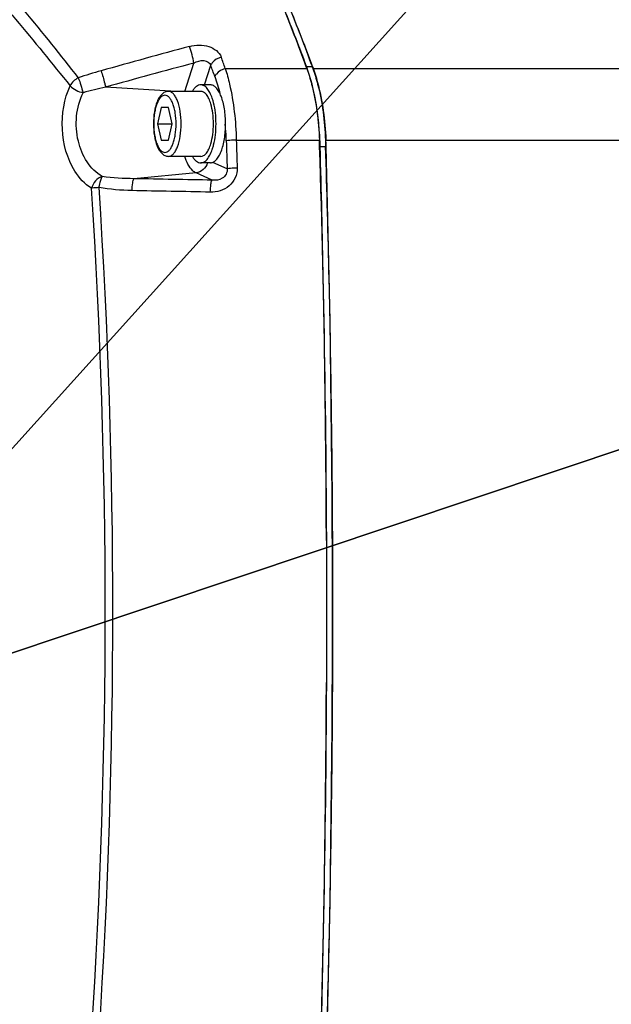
# Model space of a CAD drawing. Header units: millimetres. Extents: x 0 to 9512, y 0 to 6728.
# Tile 58 of 119: x 4915 to 5006, y 1319 to 1470. Entities that reach past the tile are written whole.
import ezdxf

# ---------------------------------------------------------------- set-up
doc = ezdxf.new("R2010")
doc.units = ezdxf.units.MM
doc.header["$LTSCALE"] = 523.16
doc.layers.get('0').update_dxf_attribs({"linetype": 'CONTINUOUS'})
for name, color, linetype in [('304102000126DXF_CONTINUOUS_LINE', 7, 'CONTINUOUS'), ('304102000127DXF_CONTINUOUS_LINE', 7, 'CONTINUOUS'), ('304103000034DXF_CONTINUOUS_LINE', 7, 'CONTINUOUS'), ('304106000106DXF_CONTINUOUS_LINE', 7, 'CONTINUOUS'), ('501023000054DXF_CONTINUOUS_LINE', 7, 'CONTINUOUS'), ('504021000002DXF_CONTINUOUS_LINE', 7, 'CONTINUOUS'), ('运动范围_DXF_DIMENSION', 7, 'CONTINUOUS')]:
    doc.layers.add(name, color=color, linetype=linetype)
doc.styles.get("Standard").update_dxf_attribs({"font": 'txt', "width": 0.7})
doc.dimstyles.new('DIMSTYLE_18', dxfattribs={"dimtxt": 80, "dimasz": 48, "dimexe": 1, "dimexo": 0, "dimgap": 5, "dimtad": 0, "dimtih": 1, "dimtoh": 1, "dimdec": 1, "dimdsep": 46, "dimtxsty": 'Standard', "dimblk": '_FILLED', "dimblk1": '_FILLED', "dimblk2": '_FILLED', "dimcen": 0.09, "dimclrt": 5, "dimazin": 2, "dimtp": 0.5, "dimtm": 0.5, "dimtfac": 1, "dimtdec": 65535, "dimtofl": 0, "dimtmove": 0, "dimatfit": 3, "dimldrblk": '_FILLED', "dimfxl": 0, "dimtolj": 1, "dimarcsym": 0})
doc.dimstyles.new('DIMSTYLE_6', dxfattribs={"dimtxt": 80, "dimasz": 48, "dimexe": 1, "dimexo": 0, "dimtad": 1, "dimdec": 1, "dimdsep": 46, "dimtxsty": 'Standard', "dimblk": '_FILLED', "dimblk1": '_FILLED', "dimblk2": '_FILLED', "dimcen": 0.09, "dimclrt": 5, "dimazin": 2, "dimtp": 0.8, "dimtm": 0.8, "dimtfac": 1, "dimtdec": 1, "dimtofl": 0, "dimtmove": 0, "dimatfit": 3, "dimldrblk": '_FILLED', "dimfxl": 0, "dimtolj": 1, "dimarcsym": 0})
doc.dimstyles.new('DIMSTYLE_7', dxfattribs={"dimtxt": 80, "dimasz": 48, "dimexe": 1, "dimexo": 0, "dimtad": 1, "dimdsep": 46, "dimtxsty": 'Standard', "dimblk": '_FILLED', "dimblk1": '_FILLED', "dimblk2": '_FILLED', "dimcen": 0.09, "dimclrt": 5, "dimazin": 2, "dimtp": 2, "dimtm": 2, "dimtfac": 1, "dimtofl": 0, "dimtmove": 0, "dimatfit": 3, "dimldrblk": '_FILLED', "dimfxl": 0, "dimtolj": 1, "dimarcsym": 0})

# ---------------------------------------------------------------- blocks, each defined once
blk = doc.blocks.new('_FILLED')
at = {"color": 0, "linetype": 'ByBlock'}
blk.add_solid([(0, 0), (-1, 0.1667), (-1, -0.1667)], dxfattribs=at)
blk = doc.blocks.new('*D9')
at = {"layer": '运动范围_DXF_DIMENSION', "color": 2, "linetype": 'Continuous', "transparency": 16777216}
for p, q in [((4873.14, 1359.38), (5546.71, 2105.68)), ((5181.99, 1701.59), (4873.14, 1359.38)), ((5181.99, 1701.59), (5181.99, 1701.59))]:
    blk.add_line(p, q, dxfattribs=at)
at = {"layer": '运动范围_DXF_DIMENSION', "color": 2, "linetype": 'Continuous', "transparency": 16777216, "xscale": 48, "yscale": 48, "zscale": 48, "rotation": 227.9308375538}
blk.add_blockref('_FILLED', (5181.99, 1701.59), dxfattribs=at)
blk = doc.blocks.new('*D10')
at = {"layer": '运动范围_DXF_DIMENSION', "color": 2, "linetype": 'Continuous', "transparency": 16777216}
for p, q in [((4873.14, 1359.38), (7149.88, 2121.48)), ((6770.65, 1994.54), (4873.14, 1359.38)), ((6770.65, 1994.54), (6770.65, 1994.54))]:
    blk.add_line(p, q, dxfattribs=at)
at = {"layer": '运动范围_DXF_DIMENSION', "color": 2, "linetype": 'Continuous', "transparency": 16777216, "xscale": 48, "yscale": 48, "zscale": 48, "rotation": 198.507278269}
blk.add_blockref('_FILLED', (6770.65, 1994.54), dxfattribs=at)
blk = doc.blocks.new('*D31')
at = {"layer": '运动范围_DXF_DIMENSION', "color": 2, "linetype": 'Continuous', "transparency": 16777216}
for start, end in [(287.44548, 360), (193, 261.80631)]:
    blk.add_arc((4873.14, 1359.38), 660.06, start, end, dxfattribs=at)
for points in [[(5539.45, 1311.12), (5533.2, 1359.38), (5523.46, 1311.71)], [(4250.21, 1166.64), (4230, 1210.9), (4234.76, 1162.47)]]:
    blk.add_solid(points, dxfattribs=at)
blk = doc.blocks.new('*D32')
at = {"layer": '运动范围_DXF_DIMENSION', "color": 2, "linetype": 'Continuous', "transparency": 16777216}
for start, end in [(96.57992, 167), (0, 73.31154)]:
    blk.add_arc((4873.14, 1359.38), 726.7, start, end, dxfattribs=at)
for points in [[(4169.67, 1571.3), (4165.06, 1522.86), (4185.13, 1567.19)], [(5590.26, 1407.09), (5599.84, 1359.38), (5606.25, 1407.62)]]:
    blk.add_solid(points, dxfattribs=at)

msp = doc.modelspace()

# ---------------------------------------------------------------- linework, layer by layer
at = {"color": 2, "linetype": 'Continuous'}
msp.add_circle((4873.138, 1359.384), 460.97, dxfattribs=at)
at = {"layer": '304102000126DXF_CONTINUOUS_LINE', "color": 7, "linetype": 'Continuous'}
for p, q in [((4959.992, 1463.223), (4960.117, 1462.907)), ((4959.998, 1463.236), (4960.117, 1462.907)), ((4962.061, 1451.894), (4962.091, 1450.922)), ((4962.061, 1451.894), (4962.081, 1450.92))]:
    msp.add_line(p, q, dxfattribs=at)
at = {"layer": '304102000126DXF_CONTINUOUS_LINE', "color": 9, "linetype": 'Continuous'}
for p, q in [((4960.117, 1462.907), (5136.973, 1462.898)), ((4962.061, 1451.894), (5136.969, 1451.903))]:
    msp.add_line(p, q, dxfattribs=at)
at = {"layer": '304102000126DXF_CONTINUOUS_LINE', "color": 7, "linetype": 'Continuous'}
for centre, radius, start, end in [((2683.073, 1379.551), 2280.136, 0.769548, 1.793719), ((2673.355, 1379.395), 2289.855, 0.26154, 0.770195), ((2671.531, 1379.384), 2291.679, 359.738397, 0.2616), ((2673.355, 1379.373), 2289.855, 359.229802, 359.738457), ((2683.073, 1379.217), 2280.136, 358.206281, 359.230449)]:
    msp.add_arc(centre, radius, start, end, dxfattribs=at)
for points, knots in [([(4955.179, 1475.465), (4955.601, 1474.481), (4957.295, 1470.44), (4958.87, 1466.35), (4959.998, 1463.236)], [0, 0, 0, 0, 0.2442711, 1, 1, 1, 1]), ([(4960.117, 1462.907), (4960.402, 1462.116), (4961.495, 1458.539), (4961.969, 1454.788), (4962.061, 1451.894)], [0, 0, 0, 0, 0.2250807, 1, 1, 1, 1])]:
    msp.add_open_spline(points, degree=3, knots=knots, dxfattribs=at)
at = {"layer": '304102000127DXF_CONTINUOUS_LINE', "color": 9, "linetype": 'Continuous'}
for p, q in [((4940.401, 1459.384), (4941.827, 1463.732)), ((4943.426, 1460.384), (4944.41, 1463.385)), ((4946.645, 1462.907), (4959.192, 1462.907)), ((4939.09, 1459.384), (4928.229, 1460.029)), ((4948.345, 1451.893), (4961.137, 1451.894)), ((4946.935, 1447.462), (4944.716, 1448.464)), ((4942.149, 1446.841), (4932.595, 1445.952)), ((4944.617, 1445.727), (4942.149, 1446.841))]:
    msp.add_line(p, q, dxfattribs=at)
at = {"layer": '304102000127DXF_CONTINUOUS_LINE', "color": 7, "linetype": 'Continuous'}
for p in [(4961.168, 1450.902), (4961.158, 1450.9)]:
    msp.add_line(p, (4961.137, 1451.894), dxfattribs=at)
at = {"layer": '304102000127DXF_CONTINUOUS_LINE', "color": 9, "linetype": 'Continuous'}
for centre, radius, start, end in [((5248.746, 319.62), 1187.207, 105.016165, 105.69777), ((4918.22, 1458.849), 24.107, 11.68612, 17.97104), ((4713.131, 1379.109), 248.095, 19.74093, 20.16738), ((5248.231, 311.703), 1192.08, 104.894112, 105.571462), ((4716.23, 1378.586), 243.427, 19.95578, 20.38667), ((4947.096, 1392.886), 72.356, 105.68725, 108.61165), ((4945.007, 1384.317), 77.548, 102.49479, 105.12626), ((4909.418, 1450.618), 37.4, 4.73094, 5.72262), ((4908.238, 1450.523), 38.583, 1.82734, 4.72613), ((3930.574, 1379.384), 997.599, 356.258971, 3.741026), ((3924.344, 1379.384), 1004.995, 356.279406, 3.720595)]:
    msp.add_arc(centre, radius, start, end, dxfattribs=at)
at = {"layer": '304102000127DXF_CONTINUOUS_LINE', "color": 7, "linetype": 'Continuous'}
msp.add_arc((2678.085, 1379.384), 2284.203, 358.205771, 1.794229, dxfattribs=at)
at = {"layer": '304102000127DXF_CONTINUOUS_LINE', "color": 9, "linetype": 'Continuous'}
for points, knots in [([(4901.443, 1488.028), (4903.322, 1485.987), (4911.112, 1477.365), (4918.568, 1468.438), (4924.003, 1461.458)], [0, 0, 0, 0, 0.2386731, 1, 1, 1, 1]), ([(4900.063, 1486.536), (4901.951, 1484.517), (4909.783, 1475.986), (4917.281, 1467.147), (4922.749, 1460.232)], [0, 0, 0, 0, 0.238739, 1, 1, 1, 1]), ([(4941.15, 1466.287), (4942.109, 1466.544), (4944.019, 1466.674), (4945.727, 1465.424), (4946.015, 1464.643)], [0, 0, 0, 0, 0.5436663, 1, 1, 1, 1]), ([(4946.015, 1464.643), (4945.497, 1464.49), (4944.843, 1464.118), (4944.468, 1463.526), (4944.41, 1463.385)], [0, 0, 0, 0, 0.7803317, 1, 1, 1, 1]), ([(4941.827, 1463.732), (4942.289, 1463.976), (4943.212, 1464.385), (4944.287, 1463.8), (4944.41, 1463.385)], [0, 0, 0, 0, 0.5472416, 1, 1, 1, 1]), ([(4946.645, 1462.907), (4946.129, 1462.756), (4945.478, 1462.391), (4945.1, 1461.805), (4945.041, 1461.667)], [0, 0, 0, 0, 0.7812652, 1, 1, 1, 1]), ([(4946.645, 1462.907), (4946.896, 1462.11), (4947.856, 1458.511), (4948.265, 1454.777), (4948.345, 1451.893)], [0, 0, 0, 0, 0.2245657, 1, 1, 1, 1]), ([(4927.531, 1462.547), (4927.739, 1461.908), (4927.975, 1461.069), (4928.185, 1460.224), (4928.229, 1460.029)], [0, 0, 0, 0, 0.7708399, 1, 1, 1, 1]), ([(4926.048, 1444.474), (4925.007, 1445.123), (4921.141, 1449.412), (4920.985, 1456.225), (4922.749, 1460.232)], [0, 0, 0, 0, 0.2188417, 1, 1, 1, 1]), ([(4927.721, 1446.28), (4925.812, 1447.353), (4923.159, 1451.921), (4923.687, 1456.925), (4924.771, 1459.179)], [0, 0, 0, 0, 0.4667799, 1, 1, 1, 1]), ([(4948.345, 1451.893), (4948.182, 1451.886), (4947.667, 1451.856), (4947.148, 1451.826), (4946.802, 1451.754)], [0, 0, 0, 0, 0.3160665, 1, 1, 1, 1]), ([(4942.149, 1446.841), (4941.97, 1446.922), (4941.121, 1447.541), (4940.685, 1448.553), (4940.416, 1449.342)], [0, 0, 0, 0, 0.1912924, 1, 1, 1, 1]), ([(4927.221, 1444.599), (4927.259, 1444.774), (4927.382, 1445.341), (4927.481, 1445.952), (4927.721, 1446.28)], [0, 0, 0, 0, 0.3065498, 1, 1, 1, 1]), ([(4948.478, 1447.593), (4948.509, 1446.585), (4947.525, 1444.434), (4945.353, 1443.87), (4944.338, 1443.888)], [0, 0, 0, 0, 0.4983376, 1, 1, 1, 1]), ([(4946.935, 1447.462), (4947.001, 1446.919), (4946.319, 1445.731), (4945.144, 1445.679), (4944.617, 1445.727)], [0, 0, 0, 0, 0.5083975, 1, 1, 1, 1]), ([(4948.478, 1447.593), (4948.315, 1447.586), (4947.8, 1447.558), (4947.282, 1447.53), (4946.935, 1447.462)], [0, 0, 0, 0, 0.3161404, 1, 1, 1, 1]), ([(4932.297, 1444.114), (4932.309, 1444.513), (4932.382, 1445.11), (4932.45, 1445.781), (4932.595, 1445.952)], [0, 0, 0, 0, 0.6402621, 1, 1, 1, 1]), ([(4944.338, 1443.888), (4944.349, 1444.287), (4944.419, 1444.884), (4944.478, 1445.552), (4944.617, 1445.727)], [0, 0, 0, 0, 0.641258, 1, 1, 1, 1]), ([(4927.221, 1444.599), (4927.015, 1444.579), (4926.703, 1444.533), (4926.325, 1444.552), (4926.23, 1444.468)], [0, 0, 0, 0, 0.619121, 1, 1, 1, 1])]:
    msp.add_open_spline(points, degree=3, knots=knots, dxfattribs=at)
at = {"layer": '304102000127DXF_CONTINUOUS_LINE', "color": 7, "linetype": 'Continuous'}
for points, knots in [([(4959.192, 1462.907), (4958.385, 1465.143), (4955.194, 1473.604), (4951.508, 1481.882), (4948.466, 1487.813)], [0, 0, 0, 0, 0.2628804, 1, 1, 1, 1]), ([(4959.192, 1462.907), (4959.477, 1462.116), (4960.571, 1458.539), (4961.045, 1454.788), (4961.137, 1451.894)], [0, 0, 0, 0, 0.225069, 1, 1, 1, 1])]:
    msp.add_open_spline(points, degree=3, knots=knots, dxfattribs=at)
at = {"layer": '304102000127DXF_CONTINUOUS_LINE', "color": 9, "linetype": 'Continuous'}
for points in [[(4924.003, 1461.458), (4923.486, 1461.185), (4923.031, 1460.744), (4922.749, 1460.232)], [(4924.003, 1461.458), (4924.353, 1460.737), (4924.508, 1459.936), (4924.771, 1459.179)], [(4945.041, 1461.667), (4945.352, 1460.811), (4945.612, 1459.936), (4945.831, 1459.053)], [(4922.749, 1460.232), (4923.276, 1459.684), (4924.027, 1459.335), (4924.771, 1459.179)], [(4946.802, 1451.754), (4946.848, 1450.323), (4946.892, 1448.893), (4946.935, 1447.462)], [(4948.345, 1451.893), (4948.391, 1450.459), (4948.435, 1449.026), (4948.478, 1447.593)], [(4943.892, 1448.377), (4943.686, 1447.63), (4942.92, 1446.912), (4942.149, 1446.841)], [(4927.721, 1446.28), (4926.925, 1446.08), (4926.263, 1445.266), (4926.048, 1444.474)], [(4932.595, 1445.952), (4930.967, 1445.956), (4929.334, 1446.058), (4927.721, 1446.28)], [(4944.617, 1445.727), (4940.61, 1445.798), (4936.602, 1445.873), (4932.595, 1445.952)], [(4932.297, 1444.114), (4930.598, 1444.147), (4928.895, 1444.303), (4927.221, 1444.599)], [(4944.338, 1443.888), (4940.324, 1443.959), (4936.311, 1444.035), (4932.297, 1444.114)]]:
    msp.add_open_spline(points, degree=3, dxfattribs=at)
at = {"layer": '304103000034DXF_CONTINUOUS_LINE', "color": 7, "linetype": 'Continuous'}
msp.add_arc((4873.138, 1359.384), 225, 72.65327, 219.29549, dxfattribs=at)
at = {"layer": '304106000106DXF_CONTINUOUS_LINE', "color": 9, "linetype": 'Continuous'}
for p, q in [((4959.146, 1463.228), (4960.067, 1463.228)), ((4961.252, 1450.922), (4962.172, 1450.922))]:
    msp.add_line(p, q, dxfattribs=at)
at = {"layer": '304106000106DXF_CONTINUOUS_LINE', "color": 7, "linetype": 'Continuous'}
msp.add_line((4959.25, 1462.942), (4959.234, 1462.986), dxfattribs=at)
for centre, radius, start, end in [((4936.402, 1454.863), 24.235, 19.58374, 20.19372), ((4910.759, 1449.535), 50.512, 1.57304, 2.6884), ((2360.464, 1379.492), 2601.768, 0.670623, 1.573224), ((4911.692, 1449.536), 50.5, 1.57294, 2.75297), ((2357.619, 1379.384), 2605.536, 358.426682, 1.573318), ((2353.179, 1379.391), 2609.054, 0.240038, 0.670961), ((2353.179, 1379.377), 2609.054, 359.329036, 359.75996), ((2360.464, 1379.276), 2601.768, 358.426776, 359.329374)]:
    msp.add_arc(centre, radius, start, end, dxfattribs=at)
for points, knots in [([(4960.067, 1463.228), (4959.246, 1465.459), (4956.003, 1473.934), (4952.304, 1482.24), (4949.259, 1488.206)], [0, 0, 0, 0, 0.261969, 1, 1, 1, 1]), ([(4959.146, 1463.228), (4958.764, 1464.268), (4957.24, 1468.335), (4955.616, 1472.363), (4954.345, 1475.337)], [0, 0, 0, 0, 0.2551975, 1, 1, 1, 1]), ([(4961.215, 1451.904), (4961.168, 1452.913), (4960.878, 1456.643), (4960.161, 1460.365), (4959.25, 1462.942)], [0, 0, 0, 0, 0.2696367, 1, 1, 1, 1]), ([(4960.067, 1463.228), (4960.364, 1462.42), (4961.491, 1458.758), (4961.991, 1454.923), (4962.133, 1451.961)], [0, 0, 0, 0, 0.2250466, 1, 1, 1, 1])]:
    msp.add_open_spline(points, degree=3, knots=knots, dxfattribs=at)
at = {"layer": '501023000054DXF_CONTINUOUS_LINE', "color": 7, "linetype": 'Continuous'}
for p, q in [((4942.877, 1459.384), (4937.906, 1459.384)), ((4936.79, 1456.884), (4936.226, 1454.384)), ((4937.918, 1456.884), (4936.79, 1456.884)), ((4938.482, 1454.384), (4937.918, 1456.884)), ((4936.226, 1454.384), (4938.482, 1454.384)), ((4936.226, 1454.384), (4936.79, 1451.884)), ((4937.918, 1451.884), (4938.482, 1454.384)), ((4936.79, 1451.884), (4937.918, 1451.884)), ((4942.877, 1449.384), (4937.906, 1449.384))]:
    msp.add_line(p, q, dxfattribs=at)
for points, knots in [([(4937.906, 1459.384), (4937.712, 1459.384), (4937.317, 1459.288), (4936.829, 1458.921), (4936.444, 1458.406), (4936.013, 1457.516), (4935.675, 1456.156), (4935.587, 1454.998), (4935.587, 1454.384)], [0, 0, 0, 0, 0.0976955, 0.1963535, 0.3014368, 0.4183284, 0.6913027, 1, 1, 1, 1]), ([(4944.418, 1457.455), (4944.334, 1457.732), (4944.151, 1458.229), (4943.789, 1458.852), (4943.372, 1459.27), (4943.03, 1459.384), (4942.877, 1459.384)], [0, 0, 0, 0, 0.3328865, 0.6074999, 0.8239885, 1, 1, 1, 1]), ([(4944.83, 1454.384), (4944.83, 1454.926), (4944.766, 1455.963), (4944.562, 1456.983), (4944.418, 1457.455)], [0, 0, 0, 0, 0.5237195, 1, 1, 1, 1]), ([(4935.587, 1454.384), (4935.587, 1453.77), (4935.675, 1452.612), (4936.013, 1451.252), (4936.444, 1450.362), (4936.829, 1449.847), (4937.317, 1449.479), (4937.712, 1449.384), (4937.906, 1449.384)], [0, 0, 0, 0, 0.3087001, 0.581675, 0.6985659, 0.8036481, 0.9023025, 1, 1, 1, 1]), ([(4944.418, 1451.313), (4944.562, 1451.785), (4944.766, 1452.805), (4944.83, 1453.842), (4944.83, 1454.384)], [0, 0, 0, 0, 0.4762805, 1, 1, 1, 1]), ([(4942.877, 1449.384), (4943.03, 1449.384), (4943.372, 1449.498), (4943.789, 1449.916), (4944.151, 1450.539), (4944.334, 1451.036), (4944.418, 1451.313)], [0, 0, 0, 0, 0.1760115, 0.3925001, 0.6671135, 1, 1, 1, 1])]:
    msp.add_open_spline(points, degree=3, knots=knots, dxfattribs=at)
at = {"layer": '501023000054DXF_CONTINUOUS_LINE', "color": 9, "linetype": 'Continuous'}
for points, knots in [([(4939.073, 1454.384), (4939.073, 1454.947), (4939.013, 1455.771), (4938.802, 1456.807), (4938.594, 1457.471), (4938.34, 1458.021), (4938.049, 1458.438), (4937.722, 1458.713), (4937.354, 1458.816), (4936.986, 1458.713), (4936.659, 1458.438), (4936.367, 1458.021), (4936.114, 1457.471), (4935.906, 1456.807), (4935.694, 1455.771), (4935.634, 1454.947), (4935.634, 1454.384)], [0, 0, 0, 0, 0.167885, 0.2451297, 0.3147293, 0.3749702, 0.4250335, 0.4656182, 0.5000001, 0.5343819, 0.5749666, 0.62503, 0.6852709, 0.7548706, 0.8321153, 1, 1, 1, 1]), ([(4939.86, 1454.384), (4939.86, 1455.024), (4939.772, 1456.223), (4939.438, 1457.624), (4939.027, 1458.517), (4938.696, 1458.991), (4938.325, 1459.304), (4938.037, 1459.384), (4937.906, 1459.384)], [0, 0, 0, 0, 0.335904, 0.6293107, 0.7498405, 0.8500071, 0.9312088, 1, 1, 1, 1]), ([(4935.634, 1454.384), (4935.634, 1453.821), (4935.694, 1452.996), (4935.906, 1451.961), (4936.114, 1451.297), (4936.367, 1450.747), (4936.659, 1450.329), (4936.986, 1450.054), (4937.354, 1449.952), (4937.722, 1450.054), (4938.049, 1450.329), (4938.34, 1450.747), (4938.594, 1451.297), (4938.802, 1451.961), (4939.013, 1452.996), (4939.073, 1453.821), (4939.073, 1454.384)], [0, 0, 0, 0, 0.167885, 0.2451297, 0.3147293, 0.3749702, 0.4250335, 0.4656182, 0.5000001, 0.5343819, 0.5749666, 0.62503, 0.6852709, 0.7548706, 0.8321153, 1, 1, 1, 1]), ([(4937.906, 1449.384), (4938.037, 1449.384), (4938.325, 1449.464), (4938.696, 1449.776), (4939.027, 1450.251), (4939.438, 1451.144), (4939.772, 1452.544), (4939.86, 1453.744), (4939.86, 1454.384)], [0, 0, 0, 0, 0.0687912, 0.149993, 0.2501596, 0.3706896, 0.6640963, 1, 1, 1, 1])]:
    msp.add_open_spline(points, degree=3, knots=knots, dxfattribs=at)
at = {"layer": '504021000002DXF_CONTINUOUS_LINE', "color": 7, "linetype": 'Continuous'}
for p, q in [((4944.35, 1460.384), (4942.877, 1460.384)), ((4944.849, 1457.628), (4944.845, 1457.645)), ((4944.845, 1451.123), (4944.849, 1451.14)), ((4944.35, 1448.384), (4942.877, 1448.384))]:
    msp.add_line(p, q, dxfattribs=at)
for points, knots in [([(4942.877, 1460.384), (4942.761, 1460.384), (4942.515, 1460.335), (4942.174, 1460.13), (4941.854, 1459.807), (4941.672, 1459.538), (4941.583, 1459.388)], [0, 0, 0, 0, 0.2041089, 0.4301135, 0.6930109, 1, 1, 1, 1]), ([(4944.648, 1458.313), (4944.547, 1458.612), (4944.33, 1459.15), (4943.909, 1459.819), (4943.431, 1460.266), (4943.049, 1460.384), (4942.877, 1460.384)], [0, 0, 0, 0, 0.3299203, 0.6026913, 0.8201124, 1, 1, 1, 1]), ([(4946.694, 1454.384), (4946.694, 1455.152), (4946.613, 1456.276), (4946.324, 1457.688), (4946.041, 1458.593), (4945.695, 1459.343), (4945.297, 1459.913), (4944.852, 1460.288), (4944.507, 1460.384), (4944.35, 1460.384)], [0, 0, 0, 0, 0.3357549, 0.4902484, 0.6294505, 0.7499355, 0.8500642, 0.931235, 1, 1, 1, 1]), ([(4944.845, 1457.645), (4944.83, 1457.703), (4944.771, 1457.927), (4944.704, 1458.15), (4944.648, 1458.313)], [0, 0, 0, 0, 0.2575758, 1, 1, 1, 1]), ([(4945.221, 1454.384), (4945.221, 1454.948), (4945.162, 1456.039), (4944.977, 1457.118), (4944.849, 1457.628)], [0, 0, 0, 0, 0.5175896, 1, 1, 1, 1]), ([(4944.35, 1448.384), (4944.507, 1448.384), (4944.852, 1448.48), (4945.297, 1448.855), (4945.695, 1449.425), (4946.041, 1450.175), (4946.324, 1451.08), (4946.613, 1452.492), (4946.694, 1453.616), (4946.694, 1454.384)], [0, 0, 0, 0, 0.068765, 0.1499358, 0.2500645, 0.3705495, 0.5097516, 0.6642451, 1, 1, 1, 1]), ([(4944.849, 1451.14), (4944.977, 1451.65), (4945.162, 1452.728), (4945.221, 1453.82), (4945.221, 1454.384)], [0, 0, 0, 0, 0.4824104, 1, 1, 1, 1]), ([(4944.648, 1450.455), (4944.667, 1450.508), (4944.739, 1450.729), (4944.801, 1450.952), (4944.845, 1451.123)], [0, 0, 0, 0, 0.2422639, 1, 1, 1, 1]), ([(4941.583, 1449.38), (4941.672, 1449.23), (4941.854, 1448.961), (4942.174, 1448.638), (4942.515, 1448.433), (4942.761, 1448.384), (4942.877, 1448.384)], [0, 0, 0, 0, 0.3069891, 0.5698865, 0.7958911, 1, 1, 1, 1]), ([(4942.877, 1448.384), (4943.049, 1448.384), (4943.431, 1448.502), (4943.909, 1448.948), (4944.33, 1449.618), (4944.547, 1450.155), (4944.648, 1450.455)], [0, 0, 0, 0, 0.1798876, 0.3973087, 0.6700797, 1, 1, 1, 1])]:
    msp.add_open_spline(points, degree=3, knots=knots, dxfattribs=at)

# ---------------------------------------------------------------- dimensions: what is measured, and where the dimension line sits
at = {"layer": '运动范围_DXF_DIMENSION', "color": 2, "linetype": 'Continuous'}
for mpoint, dimstyle, picture, middle in [((6770.655, 1994.545), 'DIMSTYLE_7', '*D10', (6878.008, 2051.57)), ((5181.992, 1701.586), 'DIMSTYLE_6', '*D9', (5381.779, 1952.794))]:
    dim = msp.add_radius_dim(center=(4873.138, 1359.384), mpoint=mpoint, text='R<>', dimstyle=dimstyle, override={"dimpost": '<>'}, dxfattribs=at)
    dim.commit()
    dim.dimension.update_dxf_attribs({"geometry": picture, "text_midpoint": middle, "dimtype": 164})
for base, line1, line2, picture, middle in [((4955.4023, 2081.4111), ((5592.5693, 1359.3839), (5599.8363, 1359.3839)), ((4172.1451, 1521.2208), (4165.0644, 1522.8555)), '*D32', (4829.866, 2043.3719)), ((4947.859, 703.568), ((4236.427, 1212.388), (4229.996, 1210.903)), ((5526.596, 1359.384), (5533.197, 1359.384)), '*D31', (4819.066, 661.369))]:
    dim = msp.add_angular_dim_2l(base=base, line1=line1, line2=line2, dimstyle='DIMSTYLE_18', dxfattribs=at)
    dim.commit()
    dim.dimension.update_dxf_attribs({"geometry": picture, "text_midpoint": middle, "dimtype": 162})

doc.saveas('drawing.dxf')
